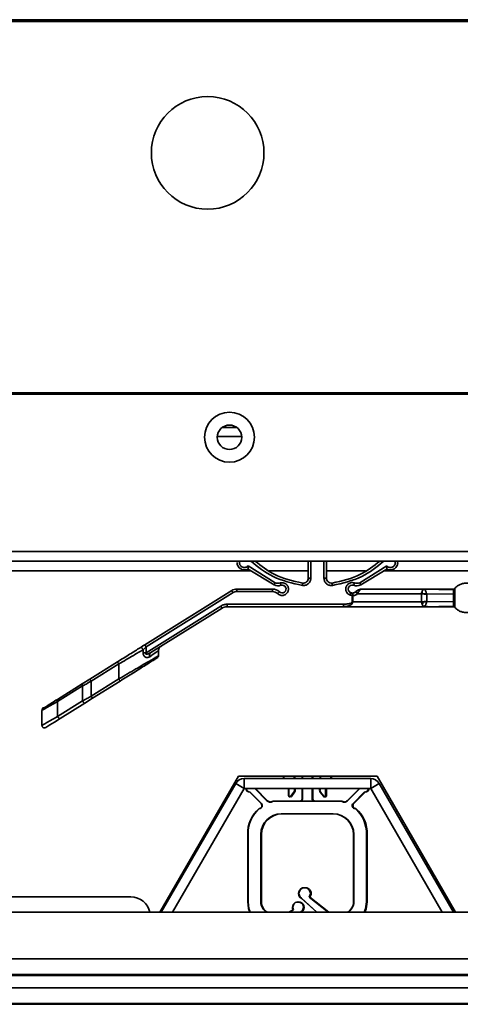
# Model space of a CAD drawing. Header units: millimetres. Extents: x 1 to 1119, y -1 to 863.
# Tile 68 of 211: x 287 to 302, y 556 to 590. Entities that reach past the tile are written whole.
import ezdxf

# ---------------------------------------------------------------- set-up
doc = ezdxf.new("R2010")
doc.units = ezdxf.units.MM

msp = doc.modelspace()

# ---------------------------------------------------------------- linework, layer by layer
at = {"color": 7, "linetype": 'Continuous', "lineweight": 35}
for p, q in [((579.5043, 589.7501), (176.1009, 589.7501)), ((579.5043, 589.7001), (176.1009, 589.7001)), ((574.5026, 589.6835), (181.1026, 589.6835)), ((182.6774, 577.0501), (355.2376, 577.0501)), ((182.6774, 577.0035), (355.2359, 577.0035)), ((294.0637, 575.5635), (294.8949, 575.5635)), ((294.7248, 575.8701), (294.2338, 575.8701)), ((578.7802, 571.6501), (176.845, 571.6501)), ((176.6093, 571.3168), (579.0159, 571.3168)), ((296.4037, 571.3168), (296.4037, 571.3164)), ((297.162, 570.7355), (297.162, 571.3168)), ((297.7787, 571.3168), (297.7787, 570.7355)), ((298.537, 571.3164), (298.537, 571.3168)), ((295.9964, 570.5054), (295.1089, 571.0486)), ((295.1111, 571.1556), (296.0295, 570.5819)), ((298.9112, 570.5819), (299.8296, 571.1556)), ((299.8318, 571.0486), (298.9443, 570.5054)), ((297.7787, 570.7355), (297.6954, 570.7355)), ((291.5952, 568.4665), (294.5553, 570.3161)), ((294.5994, 570.2455), (291.6394, 568.3959)), ((294.7319, 570.3668), (295.9442, 570.3668)), ((295.9442, 570.2835), (294.7319, 570.2835)), ((295.9442, 570.3668), (295.9442, 570.2835)), ((298.7549, 570.264), (298.7633, 570.2716)), ((298.8325, 570.2001), (298.8454, 570.2239)), ((298.8325, 570.2001), (301.0108, 570.2014)), ((298.9965, 570.3668), (301.0972, 570.3668)), ((301.0102, 570.2001), (301.1899, 570.1805)), ((301.0108, 570.2014), (301.0108, 569.9322)), ((301.0112, 570.2043), (301.049, 570.203)), ((301.187, 570.1991), (301.049, 570.203)), ((301.0807, 570.355), (301.0731, 570.3493)), ((301.0731, 570.3493), (301.0858, 570.3485)), ((301.0955, 570.3629), (301.0807, 570.355)), ((301.0858, 570.3485), (301.0807, 570.355)), ((301.0858, 570.3485), (301.1283, 570.3474)), ((301.2202, 570.364), (301.0893, 570.3638)), ((301.1009, 570.3659), (301.0955, 570.3629)), ((301.0955, 570.3629), (301.1135, 570.3624)), ((301.0972, 570.3668), (302.1055, 570.344)), ((301.1135, 570.3624), (301.1283, 570.3474)), ((301.187, 570.1991), (301.1899, 570.1806)), ((301.187, 570.1991), (302.1054, 570.1889)), ((302.1055, 570.344), (302.1063, 570.3668)), ((302.1453, 570.3609), (302.1448, 570.385)), ((298.6516, 570.1468), (298.5764, 570.1629)), ((298.6516, 569.9335), (298.6516, 570.1468)), ((298.6516, 570.1468), (298.6756, 570.1468)), ((298.6756, 569.9335), (298.6516, 569.9335)), ((298.6756, 569.9335), (298.6756, 570.1468)), ((298.6756, 569.9335), (301.0108, 569.9322)), ((301.0109, 569.9335), (301.1899, 569.953)), ((301.0656, 569.9311), (301.0116, 569.9294)), ((301.187, 569.9345), (301.0656, 569.9311)), ((301.1899, 569.953), (301.187, 569.9345)), ((301.187, 569.9345), (302.1054, 569.9447)), ((301.1899, 570.1806), (301.1899, 569.953)), ((291.6394, 568.1993), (294.1799, 569.7868)), ((294.2241, 569.7161), (291.8059, 568.2051)), ((294.4007, 569.8501), (298.3628, 569.8501)), ((294.4007, 569.7668), (294.4007, 569.8501)), ((298.3628, 569.7668), (294.4007, 569.7668)), ((298.3628, 569.8501), (298.3628, 569.7668)), ((301.0972, 569.7668), (298.3628, 569.7668)), ((301.0923, 569.7878), (301.0706, 569.7864)), ((301.0835, 569.7766), (301.0706, 569.7864)), ((301.0835, 569.7766), (301.0923, 569.7878)), ((301.0835, 569.7766), (301.0944, 569.7711)), ((301.0893, 569.7792), (301.2202, 569.7696)), ((301.0923, 569.7878), (301.13, 569.7886)), ((301.0944, 569.7711), (301.1009, 569.7677)), ((301.0972, 569.7668), (302.1055, 569.7896)), ((301.0972, 569.7668), (302.1123, 569.7668)), ((301.1688, 569.7697), (301.2202, 569.7696)), ((302.1063, 569.7668), (302.1055, 569.7896)), ((302.1448, 569.7486), (302.1453, 569.7727)), ((291.5375, 568.3003), (291.5375, 568.1993)), ((291.6394, 568.3959), (291.6394, 568.1993)), ((291.8059, 568.2051), (291.7394, 568.1754)), ((291.7818, 568.1823), (291.7415, 568.17)), ((292.0619, 568.0968), (292.0619, 568.2728)), ((290.6677, 567.887), (289.7283, 567.2999)), ((290.7119, 567.8163), (289.7725, 567.2293)), ((290.7119, 567.3053), (290.7119, 567.8163)), ((289.7283, 567.2999), (289.4684, 567.1375)), ((289.7725, 566.7183), (290.7119, 567.3053)), ((289.7725, 567.2293), (289.7725, 566.7183)), ((289.8167, 566.6476), (290.7561, 567.2346)), ((289.4684, 567.1375), (288.6221, 566.6087)), ((289.4755, 567.0669), (288.6292, 566.538)), ((289.4755, 566.5559), (289.4755, 567.0669)), ((288.6292, 566.0271), (289.4755, 566.5559)), ((288.6292, 566.538), (288.6292, 566.0271)), ((289.5567, 566.4852), (289.8167, 566.6476)), ((288.0972, 566.2345), (288.0972, 565.7211)), ((288.7105, 565.9564), (289.5567, 566.4852)), ((294.7828, 563.9935), (292.1086, 559.3616)), ((299.4995, 563.9935), (294.7828, 563.9935)), ((294.9793, 563.9129), (294.9793, 563.5796)), ((294.9793, 563.9129), (299.2868, 563.9129)), ((296.327, 563.9935), (296.3153, 563.9629)), ((296.3153, 563.9629), (296.3153, 563.9129)), ((296.338, 563.9935), (296.3263, 563.9629)), ((296.3263, 563.9629), (296.3263, 563.9129)), ((296.6679, 563.9129), (296.6917, 563.9935)), ((296.692, 563.9129), (296.7158, 563.9935)), ((296.9486, 563.9935), (296.9486, 563.9188)), ((296.9596, 563.9188), (296.9486, 563.9188)), ((296.9486, 563.9188), (296.9486, 563.9129)), ((296.9596, 563.9935), (296.9596, 563.9188)), ((297.2929, 563.9188), (296.9596, 563.9188)), ((296.9596, 563.9188), (296.9596, 563.9129)), ((297.2929, 563.9935), (297.2929, 563.9188)), ((297.2929, 563.9188), (297.2929, 563.9129)), ((297.317, 563.9188), (297.2929, 563.9188)), ((297.317, 563.9935), (297.317, 563.9188)), ((297.317, 563.9188), (297.317, 563.9129)), ((297.5499, 563.9935), (297.5736, 563.9129)), ((297.5609, 563.9935), (297.5846, 563.9129)), ((297.9263, 563.9629), (297.9145, 563.9935)), ((297.9263, 563.9129), (297.9263, 563.9629)), ((297.9504, 563.9629), (297.9386, 563.9935)), ((297.9504, 563.9129), (297.9504, 563.9629)), ((299.2868, 563.9129), (299.2868, 563.5796)), ((302.1737, 559.3616), (299.4995, 563.9935)), ((292.1591, 559.3616), (294.6906, 563.7463)), ((292.544, 559.3616), (294.9793, 563.5796)), ((294.6906, 563.7463), (294.9793, 563.5796)), ((294.9793, 563.5796), (299.2868, 563.5796)), ((295.3386, 563.5753), (295.3392, 563.5796)), ((295.3386, 563.5753), (295.7522, 563.1618)), ((295.3627, 563.5753), (295.3633, 563.5796)), ((295.3627, 563.5753), (295.7763, 563.1618)), ((296.4903, 563.5796), (296.4903, 563.3296)), ((296.5013, 563.5796), (296.5013, 563.3296)), ((296.9486, 563.5796), (296.9486, 563.2129)), ((296.9596, 563.5796), (296.9596, 563.2129)), ((297.2929, 563.5796), (297.2929, 563.2129)), ((297.317, 563.5796), (297.317, 563.2129)), ((297.7513, 563.3349), (297.7513, 563.5796)), ((297.7754, 563.3349), (297.7754, 563.5796)), ((298.4893, 563.1618), (298.9029, 563.5753)), ((298.5003, 563.1618), (298.9139, 563.5753)), ((298.9023, 563.5796), (298.9029, 563.5753)), ((298.9134, 563.5796), (298.9139, 563.5753)), ((299.2868, 563.5796), (299.5755, 563.7463)), ((299.2868, 563.5796), (301.7221, 559.3616)), ((299.5755, 563.7463), (302.107, 559.3616)), ((295.1736, 563.4465), (295.5553, 563.0648)), ((295.1846, 563.4465), (295.5663, 563.0648)), ((296.5607, 563.3089), (296.673, 563.4509)), ((296.5848, 563.3089), (296.6971, 563.4509)), ((297.5685, 563.4509), (297.6775, 563.3131)), ((297.5795, 563.4509), (297.6885, 563.3131)), ((298.6862, 563.0648), (299.0679, 563.4465)), ((298.7103, 563.0648), (299.092, 563.4465)), ((296.0153, 563.1463), (296.0043, 563.1463)), ((298.2372, 563.1463), (296.0153, 563.1463)), ((298.2613, 563.1463), (298.2372, 563.1463)), ((298.0096, 562.7129), (296.2429, 562.7129)), ((295.0986, 559.7129), (295.0986, 562.0129)), ((295.1096, 559.7129), (295.1096, 562.0129)), ((295.5429, 562.0129), (295.5429, 559.7129)), ((295.567, 562.0129), (295.567, 559.7129)), ((298.6986, 559.7129), (298.6986, 562.0129)), ((298.7096, 559.7129), (298.7096, 562.0129)), ((299.1429, 562.0129), (299.1429, 559.7129)), ((299.167, 562.0129), (299.167, 559.7129)), ((247.8558, 559.8835), (291.1202, 559.8835)), ((297.4461, 559.3616), (296.9199, 559.8396)), ((297.4571, 559.3616), (296.9309, 559.8396)), ((297.1862, 559.8778), (297.8347, 559.3616)), ((297.2103, 559.8778), (297.8588, 559.3616)), ((247.8558, 559.3616), (507.7694, 559.3616)), ((296.5031, 559.3616), (296.6464, 559.4451)), ((296.5141, 559.3616), (296.6574, 559.4451)), ((296.9065, 559.3774), (296.8844, 559.3616)), ((296.9306, 559.3774), (296.9085, 559.3616)), ((374.6376, 557.2116), (247.8558, 557.2116)), ((374.6376, 556.2295), (247.8558, 556.2295))]:
    msp.add_line(p, q, dxfattribs=at)
at = {"color": 8, "linetype": 'Continuous', "lineweight": 35}
for p, q in [((297.2454, 571.3168), (297.2454, 570.7355)), ((297.6954, 570.7355), (297.6954, 571.3168)), ((216.0559, 570.9835), (295.2153, 570.9835)), ((295.8348, 570.9835), (297.162, 570.9835)), ((297.7787, 570.9835), (299.1059, 570.9835)), ((299.7254, 570.9835), (539.5693, 570.9835)), ((247.8558, 557.7766), (507.7694, 557.7766)), ((247.8558, 557.2419), (507.7694, 557.2419)), ((247.8558, 556.7945), (507.7694, 556.7945)), ((247.8558, 556.2598), (507.7694, 556.2598))]:
    msp.add_line(p, q, dxfattribs=at)
at = {"color": 7, "linetype": 'Continuous', "lineweight": 35, "flags": 128}
for points in [[(294.5553, 570.3161), (294.5561, 570.3148), (294.5586, 570.3108), (294.5627, 570.3042), (294.5682, 570.2954), (294.5749, 570.2847), (294.5825, 570.2725), (294.5908, 570.2593), (294.5994, 570.2455)], [(291.6394, 568.3959), (291.6308, 568.4096), (291.6225, 568.4229), (291.6149, 568.4351), (291.6082, 568.4458), (291.6027, 568.4546), (291.5986, 568.4611), (291.5961, 568.4652), (291.5952, 568.4665)], [(288.2247, 565.6529), (288.2247, 565.6529), (288.2616, 565.6759), (288.3656, 565.7409), (288.5207, 565.8379), (288.7105, 565.9564)], [(295.1763, 559.3616), (295.1297, 559.4875), (295.0986, 559.7129)], [(295.1873, 559.3616), (295.1407, 559.4875), (295.1096, 559.7129)], [(299.1429, 559.7129), (299.1085, 559.4758), (299.0652, 559.3616)], [(299.167, 559.7129), (299.1326, 559.4758), (299.0893, 559.3616)]]:
    msp.add_lwpolyline(points, dxfattribs=at)
at = {"color": 7, "linetype": 'Continuous', "lineweight": 35}
for centre, radius in [((293.7359, 585.2168), 1.9167), ((294.4793, 575.5335), 0.85), ((294.4793, 575.5335), 0.4167)]:
    msp.add_circle(centre, radius, dxfattribs=at)
for centre, radius, start, end in [((294.987, 571.2669), 0.25, 180, 299.17312), ((296.9954, 570.7355), 0.1667, 261.49191, 0), ((297.9454, 570.7355), 0.1667, 180, 278.50809), ((294.7319, 570.0335), 0.3333, 90, 122), ((295.9442, 570.0335), 0.3333, 45.58469, 90), ((296.1288, 570.8113), 0.3333, 246.5948, 287.7102), ((296.2708, 570.3668), 0.1333, 225.58469, 107.7102), ((298.658, 570.3673), 0.1367, 70.88699, 248.22832), ((298.6613, 570.3756), 0.1456, 248.22832, 267.55648), ((298.8119, 570.8113), 0.3333, 250.88699, 293.4052), ((294.4007, 569.4335), 0.3333, 90, 122), ((294.9793, 563.5796), 0.3333, 90, 150), ((299.2868, 563.5796), 0.3333, 30, 90), ((295.1791, 563.5964), 0.15, 186.42163, 267.90485), ((295.1901, 563.5964), 0.15, 186.42163, 267.90485), ((296.5946, 563.5129), 0.1, 321.65978, 42.83343), ((296.6187, 563.5129), 0.1, 321.65978, 42.83343), ((297.6469, 563.5129), 0.1, 137.16657, 218.34022), ((297.6579, 563.5129), 0.1, 137.16657, 218.34022), ((299.0624, 563.5964), 0.15, 272.09515, 353.57837), ((299.0865, 563.5964), 0.15, 272.09515, 353.57837), ((295.8701, 563.2796), 0.1667, 225, 295.84193), ((295.8942, 563.2796), 0.1667, 225, 263.95468), ((296.5236, 563.3296), 0.0333, 180, 279.50031), ((296.5346, 563.3296), 0.0333, 180, 321.65978), ((296.5587, 563.3296), 0.0333, 248.80626, 321.65978), ((296.8819, 563.2129), 0.0667, 270, 0), ((296.8929, 563.2129), 0.0667, 270, 0), ((297.3596, 563.2129), 0.0667, 180, 270), ((297.3837, 563.2129), 0.0667, 180, 270), ((297.708, 563.3265), 0.0333, 203.59842, 279.50031), ((297.719, 563.3265), 0.0333, 203.59842, 14.7418), ((297.7431, 563.3265), 0.0333, 248.80626, 14.7418), ((298.3825, 563.2796), 0.1667, 244.15807, 315), ((298.3715, 563.2796), 0.1667, 271.89171, 315), ((296.2374, 562.0392), 1.1391, 131.36542, 181.31897), ((296.2484, 562.0392), 1.1391, 131.36542, 181.31897), ((295.4846, 562.9941), 0.1, 270, 45), ((295.4956, 562.9941), 0.1, 270, 45), ((295.859, 563.2796), 0.1667, 271.89171, 295.84193), ((296.0043, 562.9796), 0.1667, 90, 115.84193), ((296.0153, 562.9796), 0.1667, 90, 115.84193), ((298.2372, 562.9796), 0.1667, 64.15807, 90), ((298.2613, 562.9796), 0.1667, 64.15807, 90), ((298.4066, 563.2796), 0.1667, 244.15807, 263.95468), ((298.7569, 562.9941), 0.1, 135, 270), ((298.781, 562.9941), 0.1, 135, 270), ((298.0041, 562.0392), 1.1391, 358.68103, 48.63458), ((298.0282, 562.0392), 1.1391, 358.68103, 48.63458), ((296.2429, 562.0129), 0.7, 90, 180), ((296.267, 562.0129), 0.7, 90, 180), ((297.9986, 562.0129), 0.7, 0, 90), ((298.0096, 562.0129), 0.7, 0, 90), ((297.0259, 560.0034), 0.1951, 88.38408, 237.08586), ((297.0369, 560.0034), 0.1951, 319.94523, 237.08586), ((297.061, 560.0034), 0.1951, 319.94523, 93.5412), ((291.1202, 559.2168), 0.6667, 12.54201, 90), ((295.9429, 559.7129), 0.4, 180, 241.45661), ((295.967, 559.7129), 0.4, 180, 241.45661), ((296.8041, 559.5331), 0.1806, 88.25429, 209.15704), ((296.8151, 559.5331), 0.1806, 300.41642, 209.15704), ((296.8392, 559.5331), 0.1806, 300.41642, 93.82597), ((298.2986, 559.7129), 0.4, 298.54339, 0), ((298.3096, 559.7129), 0.4, 298.54339, 0)]:
    msp.add_arc(centre, radius, start, end, dxfattribs=at)
at = {"color": 8, "linetype": 'Continuous', "lineweight": 35}
for points, knots in [([(294.8292, 571.3168), (294.8275, 571.3127), (294.8201, 571.2947), (294.8191, 571.2598), (294.826, 571.2159), (294.8464, 571.1732), (294.8804, 571.135), (294.9283, 571.1076), (294.9828, 571.0972), (295.034, 571.1047), (295.0784, 571.1242), (295.1002, 571.1451), (295.1111, 571.1556)], [0, 0, 0, 0, 0.0296237, 0.1287918, 0.2260023, 0.3236095, 0.4388139, 0.5609125, 0.6836266, 0.8004931, 0.9001408, 1, 1, 1, 1]), ([(296.9584, 570.4882), (296.6138, 570.5659), (295.9662, 570.7118), (295.4477, 571.124), (295.2051, 571.3168)], [0, 0, 0, 0, 0.5321697, 1, 1, 1, 1]), ([(299.7356, 571.3168), (299.493, 571.124), (298.9745, 570.7118), (298.327, 570.5659), (297.9823, 570.4882)], [0, 0, 0, 0, 0.4678281, 1, 1, 1, 1]), ([(299.8296, 571.1556), (299.8405, 571.1451), (299.8623, 571.1242), (299.9066, 571.1046), (299.9579, 571.0972), (300.0124, 571.1076), (300.0603, 571.135), (300.0942, 571.1732), (300.1147, 571.2158), (300.1216, 571.2596), (300.1206, 571.2946), (300.1132, 571.3126), (300.1114, 571.3168)], [0, 0, 0, 0, 0.099646, 0.1994996, 0.3163543, 0.4390782, 0.5611759, 0.6763721, 0.7735833, 0.8711915, 0.9699553, 1, 1, 1, 1]), ([(291.7394, 568.1754), (291.7193, 568.1641), (291.6903, 568.1477), (291.6541, 568.1439), (291.6397, 568.1471), (291.6343, 568.1502), (291.6313, 568.1531), (291.629, 568.1567), (291.6272, 568.1627), (291.628, 568.178), (291.6346, 568.1902), (291.6394, 568.1993)], [0, 0, 0, 0, 0.4140323, 0.5971561, 0.6621752, 0.6896862, 0.7148342, 0.7406725, 0.767206, 0.8275418, 1, 1, 1, 1]), ([(292.0619, 568.2727), (292.0579, 568.2698), (292.0498, 568.2641), (291.9693, 568.2077), (291.8461, 568.1212), (291.7643, 568.0637)], [0, 0, 0, 0, 0.2467002, 0.4992697, 1, 1, 1, 1]), ([(292.0619, 568.0968), (292.0619, 568.0968), (292.0717, 568.1017), (292.0429, 568.0861), (291.9838, 568.051), (291.8704, 567.9845), (291.6586, 567.8604), (291.274, 567.6349), (290.9099, 567.4214), (290.7119, 567.3053)], [0, 0, 0, 0, 0.00007029, 0.10452816, 0.21093574, 0.32595665, 0.44904062, 0.70030593, 1, 1, 1, 1]), ([(288.0972, 566.2345), (288.1037, 566.2383), (288.117, 566.2461), (288.2239, 566.3067), (288.3922, 566.4034), (288.5465, 566.4911), (288.6292, 566.538)], [0, 0, 0, 0, 0.226512, 0.4634945, 0.7127431, 1, 1, 1, 1]), ([(288.6292, 566.0271), (288.5465, 565.9801), (288.3922, 565.8924), (288.2239, 565.7957), (288.117, 565.7351), (288.1037, 565.7273), (288.0972, 565.7235)], [0, 0, 0, 0, 0.28728879, 0.53656472, 0.77352373, 1, 1, 1, 1])]:
    msp.add_open_spline(points, degree=3, knots=knots, dxfattribs=at)
at = {"color": 7, "linetype": 'Continuous', "lineweight": 35}
for points, knots in [([(295.3504, 571.3168), (295.5586, 571.1529), (296.0368, 570.7765), (296.6337, 570.6449), (296.9707, 570.5706)], [0, 0, 0, 0, 0.4353267, 1, 1, 1, 1]), ([(297.97, 570.5706), (298.307, 570.6449), (298.9039, 570.7765), (299.3821, 571.1529), (299.5903, 571.3168)], [0, 0, 0, 0, 0.5646733, 1, 1, 1, 1]), ([(300.1967, 571.3168), (300.1986, 571.3104), (300.207, 571.2819), (300.2031, 571.2281), (300.1842, 571.1618), (300.1467, 571.1031), (300.095, 571.0568), (300.0325, 571.0262), (299.9643, 571.0141), (299.8946, 571.0198), (299.8528, 571.039), (299.8318, 571.0486)], [0, 0, 0, 0, 0.0352781, 0.1558689, 0.2764605, 0.3970488, 0.5176413, 0.6382298, 0.7588217, 0.879413, 1, 1, 1, 1]), ([(295.1089, 571.0486), (295.1089, 571.0491), (295.1091, 571.0501), (295.1098, 571.058), (295.1106, 571.0698), (295.1117, 571.0897), (295.1128, 571.1189), (295.1116, 571.1434), (295.1111, 571.1556)], [0, 0, 0, 0, 0.1230166, 0.2503834, 0.3806938, 0.5117952, 0.7573033, 1, 1, 1, 1]), ([(299.8318, 571.0486), (299.8318, 571.0489), (299.8318, 571.0497), (299.8313, 571.0556), (299.8305, 571.0651), (299.8293, 571.0821), (299.8283, 571.1123), (299.8291, 571.1399), (299.8296, 571.1556)], [0, 0, 0, 0, 0.1046344, 0.2153174, 0.3316796, 0.453167, 0.6886422, 1, 1, 1, 1]), ([(295.9964, 570.5054), (295.997, 570.5068), (295.9982, 570.5096), (296.0072, 570.5303), (296.0183, 570.556), (296.0259, 570.5735), (296.0295, 570.5819)], [0, 0, 0, 0, 0.2702235, 0.5624052, 0.7897436, 1, 1, 1, 1]), ([(296.0295, 570.5819), (296.0583, 570.5725), (296.116, 570.5537), (296.1752, 570.5667), (296.2049, 570.5732)], [0, 0, 0, 0, 0.4999921, 1, 1, 1, 1]), ([(296.2049, 570.5732), (296.222, 570.5774), (296.2564, 570.5859), (296.3123, 570.5818), (296.3685, 570.5635), (296.4201, 570.5279), (296.4594, 570.4792), (296.4821, 570.4246), (296.4898, 570.3693), (296.4836, 570.3163), (296.4653, 570.2662), (296.4337, 570.2203), (296.3888, 570.1816), (296.3318, 570.1557), (296.2697, 570.1472), (296.2104, 570.1562), (296.1587, 570.1782), (296.1319, 570.2011), (296.1191, 570.212)], [0, 0, 0, 0, 0.0578036, 0.1157099, 0.1814835, 0.2500046, 0.3185236, 0.3842981, 0.4420586, 0.5000118, 0.5577726, 0.6157249, 0.6815039, 0.750019, 0.818537, 0.8843144, 0.9452095, 1, 1, 1, 1]), ([(296.2302, 570.4938), (296.2298, 570.4952), (296.2288, 570.4981), (296.222, 570.5196), (296.2135, 570.5463), (296.2077, 570.5645), (296.2049, 570.5732)], [0, 0, 0, 0, 0.2702239, 0.562409, 0.7897458, 1, 1, 1, 1]), ([(297.2454, 570.7355), (297.2444, 570.7184), (297.2424, 570.6843), (297.2257, 570.6339), (297.1986, 570.5862), (297.1599, 570.5444), (297.1129, 570.5123), (297.0617, 570.4926), (297.0094, 570.4835), (296.9754, 570.4867), (296.9584, 570.4882)], [0, 0, 0, 0, 0.1188746, 0.2379589, 0.3673002, 0.4999973, 0.6326902, 0.7620382, 0.8809148, 1, 1, 1, 1]), ([(296.9707, 570.5706), (296.9705, 570.5692), (296.97, 570.5662), (296.9667, 570.5439), (296.9625, 570.5161), (296.9597, 570.4973), (296.9584, 570.4882)], [0, 0, 0, 0, 0.2702243, 0.5624035, 0.7897353, 1, 1, 1, 1]), ([(297.162, 570.7355), (297.1633, 570.7355), (297.1658, 570.7355), (297.1851, 570.7355), (297.2126, 570.7355), (297.2344, 570.7355), (297.2454, 570.7355)], [0, 0, 0, 0, 0.24999445, 0.49997724, 0.750013, 1, 1, 1, 1]), ([(297.9823, 570.4882), (297.9653, 570.4867), (297.9313, 570.4836), (297.879, 570.4926), (297.8278, 570.5123), (297.7808, 570.5444), (297.7421, 570.5862), (297.715, 570.6339), (297.6983, 570.6843), (297.6963, 570.7184), (297.6954, 570.7355)], [0, 0, 0, 0, 0.1188756, 0.2379534, 0.3673013, 0.499994, 0.6326911, 0.7620324, 0.8809153, 1, 1, 1, 1]), ([(297.97, 570.5706), (297.9702, 570.5692), (297.9707, 570.5662), (297.974, 570.5439), (297.9782, 570.5161), (297.981, 570.4973), (297.9823, 570.4882)], [0, 0, 0, 0, 0.2702261, 0.5624025, 0.7897348, 1, 1, 1, 1]), ([(298.5764, 570.1629), (298.5578, 570.1722), (298.5158, 570.1932), (298.4738, 570.2419), (298.4487, 570.2938), (298.4376, 570.3417), (298.4374, 570.393), (298.4498, 570.4449), (298.4744, 570.4922), (298.5081, 570.5308), (298.5478, 570.5598), (298.6007, 570.5826), (298.6644, 570.592), (298.7099, 570.5803), (298.73, 570.5751)], [0, 0, 0, 0, 0.0913405, 0.2060855, 0.2754592, 0.3450937, 0.4214263, 0.500001, 0.578577, 0.6549117, 0.7242826, 0.7939202, 0.9086661, 1, 1, 1, 1]), ([(298.7028, 570.4964), (298.7032, 570.4978), (298.7042, 570.5007), (298.7116, 570.522), (298.7208, 570.5484), (298.727, 570.5665), (298.73, 570.5751)], [0, 0, 0, 0, 0.2702244, 0.5624022, 0.7897399, 1, 1, 1, 1]), ([(298.73, 570.5751), (298.7605, 570.5678), (298.8216, 570.553), (298.8813, 570.5723), (298.9112, 570.5819)], [0, 0, 0, 0, 0.4999933, 1, 1, 1, 1]), ([(298.9443, 570.5054), (298.9437, 570.5068), (298.9425, 570.5096), (298.9336, 570.5303), (298.9224, 570.556), (298.9148, 570.5735), (298.9112, 570.5819)], [0, 0, 0, 0, 0.270223, 0.5624043, 0.7897289, 1, 1, 1, 1]), ([(302.9162, 570.385), (302.8933, 570.4096), (302.8459, 570.4607), (302.7537, 570.5185), (302.6468, 570.5578), (302.5305, 570.5714), (302.4142, 570.5578), (302.3073, 570.5185), (302.2152, 570.4608), (302.1677, 570.4096), (302.1448, 570.385)], [0, 0, 0, 0, 0.1143103, 0.2373113, 0.3668792, 0.4999943, 0.6331148, 0.7626821, 0.8856887, 1, 1, 1, 1]), ([(294.7319, 570.2835), (294.7085, 570.2818), (294.6617, 570.2784), (294.6202, 570.2565), (294.5994, 570.2455)], [0, 0, 0, 0, 0.5000018, 1, 1, 1, 1]), ([(294.7319, 570.3668), (294.7319, 570.3655), (294.7319, 570.363), (294.7319, 570.3438), (294.7319, 570.3162), (294.7319, 570.2944), (294.7319, 570.2835)], [0, 0, 0, 0, 0.2499948, 0.4999708, 0.7500051, 1, 1, 1, 1]), ([(296.1191, 570.212), (296.0935, 570.2325), (296.0422, 570.2735), (295.9768, 570.2801), (295.9442, 570.2835)], [0, 0, 0, 0, 0.4999908, 1, 1, 1, 1]), ([(296.1775, 570.2716), (296.1764, 570.2705), (296.1743, 570.2683), (296.1585, 570.2522), (296.1389, 570.2322), (296.1256, 570.2186), (296.1191, 570.212)], [0, 0, 0, 0, 0.2702255, 0.5624093, 0.7897265, 1, 1, 1, 1]), ([(298.6073, 570.2403), (298.6069, 570.2393), (298.6063, 570.2377), (298.6024, 570.2281), (298.5984, 570.2181), (298.5935, 570.2057), (298.5863, 570.1877), (298.5803, 570.1727), (298.5764, 570.1629)], [0, 0, 0, 0, 0.23947853, 0.36835512, 0.49997324, 0.63164347, 0.76053671, 1, 1, 1, 1]), ([(298.6551, 570.2301), (298.6551, 570.229), (298.655, 570.2273), (298.6546, 570.2169), (298.6541, 570.2061), (298.6535, 570.1928), (298.6527, 570.1734), (298.652, 570.1573), (298.6516, 570.1468)], [0, 0, 0, 0, 0.2394778, 0.3683515, 0.4999778, 0.6316362, 0.7605358, 1, 1, 1, 1]), ([(298.6551, 570.2301), (298.6666, 570.2304), (298.6878, 570.231), (298.7225, 570.2414), (298.7428, 570.2556), (298.7549, 570.264)], [0, 0, 0, 0, 0.323217, 0.5977858, 1, 1, 1, 1]), ([(298.6551, 570.2301), (298.658, 570.2289), (298.6624, 570.2272), (298.6675, 570.2172), (298.6709, 570.2067), (298.6735, 570.1935), (298.6758, 570.174), (298.6757, 570.1576), (298.6756, 570.1468)], [0, 0, 0, 0, 0.2320711, 0.3586448, 0.4893544, 0.6215859, 0.7526557, 1, 1, 1, 1]), ([(298.6756, 570.1468), (298.6961, 570.1476), (298.7328, 570.149), (298.7868, 570.1677), (298.8163, 570.1887), (298.8325, 570.2001)], [0, 0, 0, 0, 0.3645074, 0.6528032, 1, 1, 1, 1]), ([(298.8325, 570.2001), (298.829, 570.2045), (298.8219, 570.2135), (298.81, 570.2269), (298.7974, 570.2396), (298.7851, 570.2506), (298.7741, 570.2589), (298.7651, 570.2638), (298.7585, 570.2657), (298.7561, 570.2645), (298.7549, 570.264)], [0, 0, 0, 0, 0.11436651, 0.23740362, 0.36694891, 0.5000348, 0.63307604, 0.76261399, 0.88563621, 1, 1, 1, 1]), ([(298.9965, 570.3668), (298.9557, 570.3626), (298.8925, 570.356), (298.8143, 570.316), (298.7791, 570.2853), (298.7633, 570.2716)], [0, 0, 0, 0, 0.50227159, 0.77633058, 1, 1, 1, 1]), ([(298.7633, 570.2716), (298.7665, 570.273), (298.7716, 570.2753), (298.7842, 570.2713), (298.7957, 570.2657), (298.8084, 570.2573), (298.8254, 570.2441), (298.8375, 570.2319), (298.8454, 570.2239)], [0, 0, 0, 0, 0.23802042, 0.36745077, 0.4999922, 0.63253958, 0.76192988, 1, 1, 1, 1]), ([(298.8454, 570.2239), (298.8542, 570.2407), (298.8729, 570.2765), (298.9053, 570.32), (298.9473, 570.3579), (298.9783, 570.3635), (298.9965, 570.3668)], [0, 0, 0, 0, 0.1900916, 0.4054025, 0.6512252, 1, 1, 1, 1]), ([(301.0311, 570.2788), (301.0266, 570.2655), (301.0186, 570.2416), (301.0132, 570.2137), (301.0108, 570.2014)], [0, 0, 0, 0, 0.5599039, 1, 1, 1, 1]), ([(301.0731, 570.3493), (301.0649, 570.3412), (301.0487, 570.3249), (301.0369, 570.2942), (301.0311, 570.2788)], [0, 0, 0, 0, 0.5010328, 1, 1, 1, 1]), ([(301.049, 570.203), (301.047, 570.216), (301.0429, 570.2425), (301.0352, 570.2666), (301.0313, 570.2788)], [0, 0, 0, 0, 0.4891777, 1, 1, 1, 1]), ([(301.0972, 570.3668), (301.0966, 570.3668), (301.0953, 570.3668), (301.0955, 570.3666), (301.0978, 570.3664), (301.0997, 570.3661), (301.1009, 570.3659)], [0, 0, 0, 0, 0.2291303, 0.4606508, 0.6472037, 1, 1, 1, 1]), ([(302.1123, 570.3668), (301.9203, 570.3667), (301.5751, 570.3664), (301.2441, 570.3667), (301.0972, 570.3668)], [0, 0, 0, 0, 0.556191, 1, 1, 1, 1]), ([(301.1009, 570.3658), (301.1024, 570.3657), (301.1053, 570.3654), (301.1102, 570.3644), (301.1122, 570.3632), (301.1135, 570.3624)], [0, 0, 0, 0, 0.2289123, 0.4680375, 1, 1, 1, 1]), ([(301.1283, 570.3474), (301.1337, 570.3392), (301.1442, 570.3231), (301.165, 570.2874), (301.179, 570.2454), (301.1844, 570.2142), (301.187, 570.1991)], [0, 0, 0, 0, 0.2555551, 0.5078981, 0.7630874, 1, 1, 1, 1]), ([(302.1054, 570.1889), (302.1053, 570.206), (302.1049, 570.24), (302.105, 570.2834), (302.105, 570.3197), (302.1054, 570.3359), (302.1055, 570.344)], [0, 0, 0, 0, 0.2504319, 0.4997853, 0.7492454, 1, 1, 1, 1]), ([(302.1453, 570.1958), (302.1428, 570.1948), (302.1376, 570.1926), (302.1276, 570.1904), (302.1167, 570.189), (302.1092, 570.1889), (302.1054, 570.1889)], [0, 0, 0, 0, 0.2467265, 0.4999913, 0.7532007, 1, 1, 1, 1]), ([(302.1054, 569.9447), (302.1056, 569.9644), (302.1061, 570.0039), (302.1063, 570.0669), (302.1061, 570.1298), (302.1056, 570.1692), (302.1054, 570.1889)], [0, 0, 0, 0, 0.2503116, 0.5002551, 0.7500974, 1, 1, 1, 1]), ([(302.1453, 570.3609), (302.1427, 570.3583), (302.1375, 570.3532), (302.1276, 570.3479), (302.1168, 570.3444), (302.1092, 570.3441), (302.1055, 570.344)], [0, 0, 0, 0, 0.2472979, 0.5007446, 0.7536756, 1, 1, 1, 1]), ([(302.1448, 570.385), (302.1423, 570.3823), (302.1373, 570.3769), (302.1277, 570.3712), (302.1172, 570.3675), (302.1099, 570.367), (302.1063, 570.3668)], [0, 0, 0, 0, 0.2474261, 0.5006494, 0.7534889, 1, 1, 1, 1]), ([(302.1453, 569.9378), (302.1452, 569.9586), (302.1448, 570.0003), (302.1448, 570.0668), (302.1448, 570.1333), (302.1452, 570.175), (302.1453, 570.1958)], [0, 0, 0, 0, 0.2501142, 0.5000173, 0.7500269, 1, 1, 1, 1]), ([(302.1453, 570.1958), (302.1457, 570.231), (302.1463, 570.3028), (302.1456, 570.3412), (302.1453, 570.3609)], [0, 0, 0, 0, 0.4891762, 1, 1, 1, 1]), ([(298.3628, 569.7668), (298.4066, 569.7695), (298.4818, 569.774), (298.5693, 569.8052), (298.6222, 569.8383), (298.6525, 569.8682), (298.6722, 569.9001), (298.6745, 569.9228), (298.6756, 569.9335)], [0, 0, 0, 0, 0.343903, 0.5908235, 0.719537, 0.8278391, 0.9193506, 1, 1, 1, 1]), ([(298.6516, 569.9335), (298.6513, 569.931), (298.6508, 569.926), (298.6461, 569.916), (298.6312, 569.9008), (298.5907, 569.8799), (298.4993, 569.8556), (298.4177, 569.8523), (298.3628, 569.8501)], [0, 0, 0, 0, 0.0232744, 0.0475141, 0.1040364, 0.2230642, 0.4770505, 1, 1, 1, 1]), ([(301.0108, 569.9322), (301.0124, 569.9233), (301.016, 569.9036), (301.0259, 569.8692), (301.0338, 569.8475), (301.0387, 569.8343)], [0, 0, 0, 0, 0.2433813, 0.53902, 1, 1, 1, 1]), ([(301.0387, 569.8343), (301.0449, 569.8495), (301.057, 569.879), (301.0628, 569.9141), (301.0656, 569.9311)], [0, 0, 0, 0, 0.5144813, 1, 1, 1, 1]), ([(301.187, 569.9345), (301.1845, 569.9198), (301.1792, 569.8894), (301.1658, 569.8483), (301.1458, 569.8131), (301.1353, 569.7968), (301.13, 569.7886)], [0, 0, 0, 0, 0.2368897, 0.4921026, 0.7455357, 1, 1, 1, 1]), ([(302.1055, 569.7896), (302.1054, 569.7977), (302.105, 569.8139), (302.105, 569.8501), (302.1049, 569.8936), (302.1053, 569.9276), (302.1054, 569.9447)], [0, 0, 0, 0, 0.25075, 0.500207, 0.7495369, 1, 1, 1, 1]), ([(302.1453, 569.9378), (302.1428, 569.9388), (302.1375, 569.941), (302.1276, 569.9432), (302.1167, 569.9446), (302.1092, 569.9446), (302.1054, 569.9447)], [0, 0, 0, 0, 0.2472101, 0.5005663, 0.7536592, 1, 1, 1, 1]), ([(302.1453, 569.7727), (302.1456, 569.7924), (302.1463, 569.8308), (302.1457, 569.9026), (302.1453, 569.9378)], [0, 0, 0, 0, 0.5107715, 1, 1, 1, 1]), ([(294.1799, 569.7868), (294.2145, 569.8051), (294.2837, 569.8417), (294.3617, 569.8473), (294.4007, 569.8501)], [0, 0, 0, 0, 0.4999941, 1, 1, 1, 1]), ([(294.2241, 569.7161), (294.2234, 569.7172), (294.2221, 569.7193), (294.2119, 569.7357), (294.1973, 569.759), (294.1857, 569.7776), (294.1799, 569.7868)], [0, 0, 0, 0, 0.2499925, 0.4999757, 0.7500066, 1, 1, 1, 1]), ([(301.0387, 569.8343), (301.043, 569.8249), (301.0523, 569.805), (301.0642, 569.7928), (301.0706, 569.7864)], [0, 0, 0, 0, 0.46840579, 1, 1, 1, 1]), ([(301.0944, 569.7711), (301.0977, 569.7712), (301.1043, 569.7715), (301.1109, 569.7716), (301.1142, 569.7716)], [0, 0, 0, 0, 0.5003358, 1, 1, 1, 1]), ([(301.1009, 569.7677), (301.0997, 569.7675), (301.0978, 569.7672), (301.0955, 569.7669), (301.0953, 569.7668), (301.0966, 569.7668), (301.0972, 569.7668)], [0, 0, 0, 0, 0.3501958, 0.5378988, 0.7686476, 1, 1, 1, 1]), ([(301.1141, 569.7716), (301.1125, 569.7707), (301.1095, 569.769), (301.1035, 569.7681), (301.1009, 569.7678)], [0, 0, 0, 0, 0.5623397, 1, 1, 1, 1]), ([(301.1009, 569.7678), (301.1024, 569.7679), (301.1053, 569.7682), (301.1102, 569.7692), (301.1122, 569.7703), (301.1135, 569.7711)], [0, 0, 0, 0, 0.2288225, 0.4678538, 1, 1, 1, 1]), ([(301.13, 569.7886), (301.1274, 569.785), (301.1222, 569.7779), (301.1168, 569.7737), (301.1141, 569.7716)], [0, 0, 0, 0, 0.4993972, 1, 1, 1, 1]), ([(302.1453, 569.7727), (302.1427, 569.7752), (302.1375, 569.7804), (302.1276, 569.7857), (302.1168, 569.7892), (302.1092, 569.7895), (302.1055, 569.7896)], [0, 0, 0, 0, 0.2466783, 0.4999441, 0.7531794, 1, 1, 1, 1]), ([(302.1063, 569.7668), (302.1099, 569.7666), (302.1172, 569.7661), (302.1277, 569.7624), (302.1373, 569.7567), (302.1423, 569.7513), (302.1448, 569.7486)], [0, 0, 0, 0, 0.246512, 0.4993402, 0.7525761, 1, 1, 1, 1]), ([(302.1448, 569.7486), (302.1677, 569.724), (302.2152, 569.6728), (302.3073, 569.615), (302.4142, 569.5758), (302.5305, 569.5622), (302.6468, 569.5758), (302.7537, 569.615), (302.8459, 569.6728), (302.8933, 569.724), (302.9162, 569.7486)], [0, 0, 0, 0, 0.1143114, 0.237318, 0.3668854, 0.500006, 0.6331213, 0.7626888, 0.8856906, 1, 1, 1, 1]), ([(291.4421, 568.3708), (291.324, 568.2971), (291.0826, 568.1462), (290.8081, 567.9746), (290.6677, 567.887)], [0, 0, 0, 0, 0.4889365, 1, 1, 1, 1]), ([(290.7119, 567.8163), (290.8816, 567.9158), (291.1751, 568.0879), (291.43, 568.2373), (291.5375, 568.3003)], [0, 0, 0, 0, 0.5781467, 1, 1, 1, 1]), ([(291.4418, 568.3706), (291.4452, 568.3723), (291.4521, 568.3757), (291.4651, 568.3749), (291.4786, 568.3701), (291.492, 568.3619), (291.5052, 568.3506), (291.5178, 568.3361), (291.5293, 568.319), (291.5347, 568.3066), (291.5375, 568.3003)], [0, 0, 0, 0, 0.1308467, 0.26019387, 0.38446608, 0.50057988, 0.61618528, 0.73999416, 0.86915107, 1, 1, 1, 1]), ([(291.5952, 568.4665), (291.5682, 568.4497), (291.5141, 568.4158), (291.4661, 568.3858), (291.4421, 568.3708)], [0, 0, 0, 0, 0.4987309, 1, 1, 1, 1]), ([(291.6394, 568.3959), (291.6215, 568.379), (291.5859, 568.3457), (291.5535, 568.3154), (291.5375, 568.3003)], [0, 0, 0, 0, 0.5040601, 1, 1, 1, 1]), ([(291.7643, 568.0637), (291.7425, 568.0517), (291.7092, 568.0334), (291.6584, 568.0311), (291.6199, 568.0414), (291.5853, 568.0637), (291.5575, 568.0993), (291.5402, 568.1463), (291.5384, 568.1811), (291.5375, 568.1993)], [0, 0, 0, 0, 0.2552278, 0.3917391, 0.5135458, 0.638199, 0.751748, 0.8699516, 1, 1, 1, 1]), ([(291.5375, 568.1993), (291.553, 568.1993), (291.5841, 568.1993), (291.621, 568.1993), (291.6394, 568.1993)], [0, 0, 0, 0, 0.4999764, 1, 1, 1, 1]), ([(291.7643, 568.0637), (291.7617, 568.0782), (291.7564, 568.1079), (291.7627, 568.1489), (291.7787, 568.1836), (291.7969, 568.198), (291.8059, 568.2051)], [0, 0, 0, 0, 0.2448178, 0.4999948, 0.7551848, 1, 1, 1, 1]), ([(292.0619, 568.2727), (292.0632, 568.2887), (292.0654, 568.3158), (292.0802, 568.3506), (292.1019, 568.3848), (292.1253, 568.4026), (292.1403, 568.4141)], [0, 0, 0, 0, 0.2841779, 0.4804711, 0.6677287, 1, 1, 1, 1]), ([(290.6677, 567.887), (290.6684, 567.8859), (290.6697, 567.8838), (290.6799, 567.8674), (290.6945, 567.8441), (290.7061, 567.8255), (290.7119, 567.8163)], [0, 0, 0, 0, 0.2499905, 0.4999822, 0.7499992, 1, 1, 1, 1]), ([(290.7561, 567.2346), (290.9099, 567.3307), (291.2171, 567.5227), (291.5646, 567.7398), (291.788, 567.8795), (291.9182, 567.9608), (292.0058, 568.0156), (292.0171, 568.0226), (292.0227, 568.0261)], [0, 0, 0, 0, 0.2504109, 0.5002529, 0.6254429, 0.7504499, 0.8752812, 1, 1, 1, 1]), ([(292.0227, 568.0261), (292.0311, 568.0327), (292.0439, 568.0427), (292.0548, 568.062), (292.0605, 568.078), (292.0613, 568.0892), (292.0617, 568.0946)], [0, 0, 0, 0, 0.3837134, 0.5902631, 0.8011761, 1, 1, 1, 1]), ([(289.4755, 567.0669), (289.515, 567.0887), (289.6103, 567.1411), (289.7127, 567.1967), (289.7725, 567.2293)], [0, 0, 0, 0, 0.4156164, 1, 1, 1, 1]), ([(289.7725, 567.2293), (289.7667, 567.2385), (289.7551, 567.2571), (289.7405, 567.2804), (289.7303, 567.2968), (289.729, 567.2989), (289.7283, 567.2999)], [0, 0, 0, 0, 0.2499997, 0.500029, 0.7500106, 1, 1, 1, 1]), ([(290.7119, 567.3053), (290.7177, 567.296), (290.7293, 567.2775), (290.7439, 567.2542), (290.7541, 567.2378), (290.7554, 567.2357), (290.7561, 567.2346)], [0, 0, 0, 0, 0.2500212, 0.5000482, 0.750005, 1, 1, 1, 1]), ([(289.4684, 567.1375), (289.4659, 567.1349), (289.4607, 567.1295), (289.46, 567.1126), (289.4645, 567.0911), (289.4718, 567.075), (289.4755, 567.0669)], [0, 0, 0, 0, 0.2499989, 0.4999908, 0.7499939, 1, 1, 1, 1]), ([(288.6221, 566.6087), (288.5574, 566.5679), (288.4281, 566.4863), (288.2616, 566.3881), (288.1899, 566.3211), (288.0762, 566.3052), (288.1364, 566.3052), (288.1364, 566.3052)], [0, 0, 0, 0, 0.2511117, 0.5014327, 0.7510064, 0.9999863, 1, 1, 1, 1]), ([(288.6292, 566.538), (288.6255, 566.5461), (288.6182, 566.5623), (288.6137, 566.5837), (288.6144, 566.6007), (288.6195, 566.606), (288.6221, 566.6087)], [0, 0, 0, 0, 0.2499785, 0.4999653, 0.7500155, 1, 1, 1, 1]), ([(289.7725, 566.7183), (289.7214, 566.6904), (289.6192, 566.6347), (289.5234, 566.5822), (289.4755, 566.5559)], [0, 0, 0, 0, 0.4996279, 1, 1, 1, 1]), ([(289.4755, 566.5559), (289.4784, 566.5504), (289.4843, 566.5394), (289.495, 566.5238), (289.5065, 566.5099), (289.5183, 566.4982), (289.5299, 566.4895), (289.5405, 566.4843), (289.5499, 566.4824), (289.5545, 566.4843), (289.5567, 566.4852)], [0, 0, 0, 0, 0.1250245, 0.250023, 0.3750014, 0.5000142, 0.6250184, 0.7500211, 0.8750025, 1, 1, 1, 1]), ([(289.8167, 566.6476), (289.816, 566.6487), (289.8147, 566.6508), (289.8044, 566.6672), (289.7899, 566.6905), (289.7783, 566.709), (289.7725, 566.7183)], [0, 0, 0, 0, 0.2499894, 0.499971, 0.7500003, 1, 1, 1, 1]), ([(288.1364, 566.3052), (288.1292, 566.2997), (288.1144, 566.2883), (288.1001, 566.263), (288.0982, 566.2439), (288.0972, 566.2344)], [0, 0, 0, 0, 0.3213312, 0.6613756, 1, 1, 1, 1]), ([(288.7105, 565.9564), (288.7082, 565.9554), (288.7036, 565.9536), (288.6942, 565.9554), (288.6836, 565.9607), (288.672, 565.9694), (288.6602, 565.981), (288.6487, 565.995), (288.6379, 566.0106), (288.6321, 566.0216), (288.6292, 566.0271)], [0, 0, 0, 0, 0.1249928, 0.2500285, 0.3749706, 0.5000103, 0.6249773, 0.7500107, 0.8750121, 1, 1, 1, 1]), ([(288.0972, 565.7246), (288.0978, 565.7168), (288.0988, 565.7012), (288.1084, 565.6799), (288.1222, 565.6627), (288.1393, 565.6502), (288.1589, 565.6421), (288.1807, 565.6392), (288.2039, 565.6421), (288.2177, 565.6493), (288.2247, 565.6529)], [0, 0, 0, 0, 0.1313313, 0.2614957, 0.3857354, 0.500463, 0.6147383, 0.7386519, 0.8686454, 1, 1, 1, 1])]:
    msp.add_open_spline(points, degree=3, knots=knots, dxfattribs=at)

doc.saveas('drawing.dxf')
